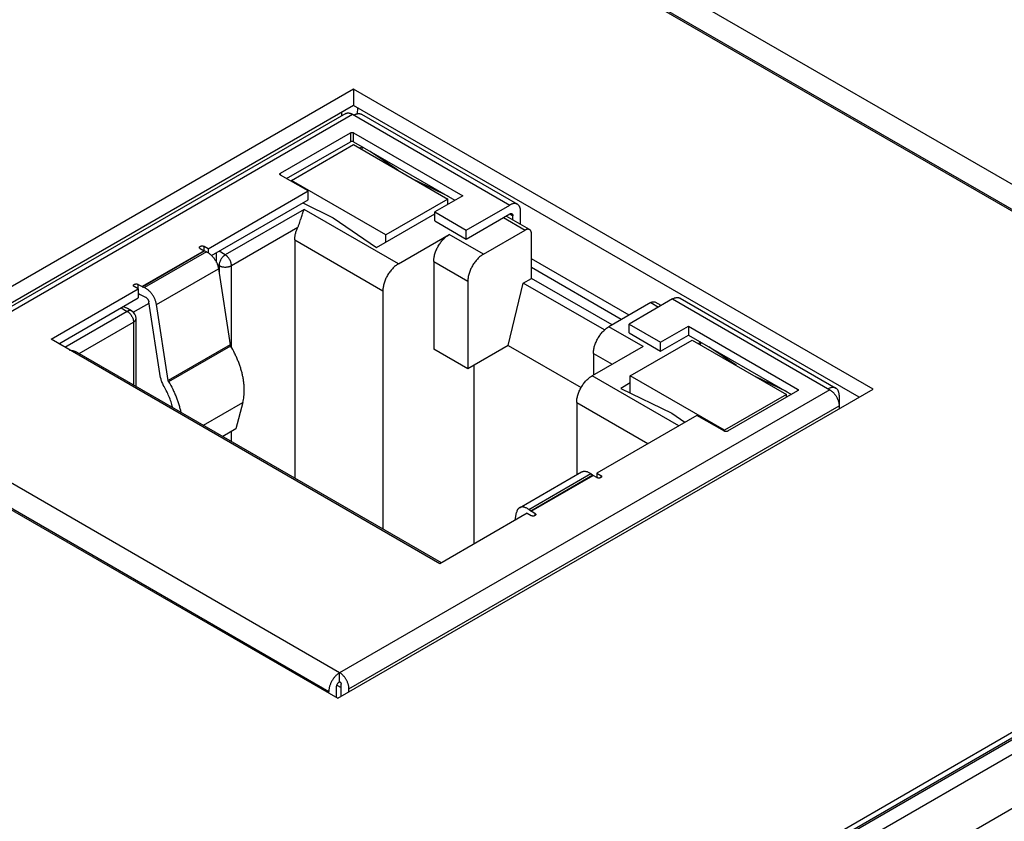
# Model space of a CAD drawing. Header units: inches. Extents: x 0 to 34, y 0 to 22.
# Tile 109 of 124: x 28.6 to 29.5, y 13.7 to 14.4. Entities that reach past the tile are written whole.
import ezdxf

# ---------------------------------------------------------------- set-up
doc = ezdxf.new("R2010")
doc.units = ezdxf.units.IN
doc.header["$LTSCALE"] = 1.87
doc.header["$MEASUREMENT"] = 0
doc.layers.get('0').update_dxf_attribs({"linetype": 'CONTINUOUS'})

msp = doc.modelspace()

# ---------------------------------------------------------------- linework, layer by layer
at = {"color": 7, "linetype": 'CONTINUOUS'}
for p, q in [((29.08104, 14.4429), (29.54767, 14.17347)), ((29.54939, 14.19643), (29.12067, 14.44396)), ((29.11093, 14.42709), (29.53964, 14.17955)), ((30.53551, 14.35863), (28.24309, 13.03502)), ((30.53797, 14.35839), (28.24555, 13.03477)), ((28.23376, 13.03476), (30.52167, 14.35577)), ((28.24881, 13.02375), (30.55707, 14.35651)), ((28.88007, 14.32706), (28.39924, 14.04943)), ((29.34671, 14.05763), (28.88007, 14.32706)), ((28.88007, 14.32706), (28.88007, 14.31236)), ((28.88007, 14.31236), (28.41196, 14.04209)), ((28.87308, 14.30519), (28.43295, 14.05107)), ((28.86924, 14.30611), (28.86919, 14.30295)), ((29.33398, 14.05028), (28.88007, 14.31236)), ((28.88345, 14.31041), (28.88337, 14.30499)), ((28.43885, 14.05048), (28.87898, 14.30461)), ((28.87898, 14.30461), (29.02027, 14.22303)), ((28.88727, 14.30449), (29.02716, 14.22372)), ((28.8144, 14.25156), (28.87731, 14.28789)), ((28.87731, 14.28789), (28.87731, 14.27986)), ((28.8801, 14.28789), (28.97809, 14.23131)), ((28.8801, 14.27986), (28.8801, 14.28789)), ((28.81997, 14.24674), (28.87731, 14.27986)), ((28.8801, 14.27986), (28.97113, 14.22729)), ((28.82442, 14.24514), (28.8801, 14.27728)), ((28.8801, 14.27728), (28.96473, 14.22842)), ((28.88789, 14.27536), (28.88567, 14.27407)), ((28.88742, 14.27306), (28.88826, 14.27514)), ((28.91987, 14.25432), (28.89501, 14.27125)), ((28.8144, 14.24996), (28.8144, 14.25156)), ((28.83917, 14.23565), (28.8144, 14.24996)), ((28.90905, 14.19627), (28.82442, 14.24514)), ((28.82442, 14.24417), (28.82442, 14.24514)), ((28.96541, 14.2306), (28.93609, 14.24495)), ((28.74939, 14.18381), (28.83917, 14.23565)), ((28.83917, 14.22762), (28.83917, 14.23565)), ((28.75264, 14.17765), (28.83917, 14.22762)), ((28.96473, 14.22842), (28.90905, 14.19627)), ((28.97809, 14.23131), (28.95304, 14.21685)), ((28.96473, 14.2236), (28.96473, 14.22842)), ((28.83556, 14.2191), (28.76485, 14.17827)), ((28.83442, 14.22487), (28.86184, 14.21145)), ((28.92033, 14.17015), (28.83556, 14.2191)), ((28.95304, 14.21685), (28.98129, 14.20053)), ((28.95304, 14.20881), (28.95304, 14.21685)), ((28.98129, 14.20053), (29.02027, 14.22303)), ((29.03001, 14.20561), (29.03001, 14.21741)), ((28.86184, 14.21145), (28.90067, 14.185)), ((28.90067, 14.185), (28.95304, 14.21524)), ((28.95304, 14.20881), (28.98129, 14.19249)), ((28.98129, 14.19249), (29.02027, 14.215)), ((29.0147, 14.21178), (29.03419, 14.20053)), ((29.03812, 14.20092), (29.01701, 14.21311)), ((29.02027, 14.215), (29.02305, 14.21339)), ((29.02305, 14.20962), (29.02305, 14.21339)), ((28.77041, 14.16863), (28.82999, 14.20302)), ((28.98129, 14.19249), (28.98129, 14.20053)), ((28.9966, 14.17883), (29.03419, 14.20053)), ((28.8272, 14.19177), (28.90641, 14.14604)), ((28.8272, 14.19177), (28.8272, 13.9779)), ((28.90905, 14.18984), (28.90905, 14.19627)), ((28.92033, 14.17015), (28.96598, 14.19651)), ((28.9966, 14.17883), (28.96598, 14.19651)), ((29.03975, 14.15714), (29.03975, 14.19732)), ((28.74582, 14.18186), (28.69014, 14.14971)), ((28.69033, 14.14962), (28.74601, 14.18176)), ((28.74791, 14.18098), (28.69223, 14.14883)), ((28.74234, 14.18387), (28.74582, 14.18186)), ((28.74939, 14.18381), (28.74582, 14.18588)), ((28.74582, 14.18186), (28.74582, 14.18588)), ((28.74582, 14.18186), (28.74601, 14.18176)), ((28.74791, 14.18098), (28.74601, 14.18176)), ((28.74939, 14.18381), (28.74939, 14.18022)), ((28.76485, 14.17827), (28.75928, 14.18148)), ((28.75705, 14.1713), (28.75705, 14.1802)), ((28.95206, 14.1724), (28.98268, 14.15472)), ((28.95206, 14.1724), (28.95206, 14.09365)), ((29.12745, 14.12418), (29.03975, 14.17482)), ((28.70314, 14.13353), (28.75882, 14.16568)), ((28.75782, 14.16947), (28.75928, 14.16863)), ((28.75882, 14.16568), (28.76928, 14.09749)), ((28.75928, 14.16863), (28.75928, 14.1627)), ((28.77041, 14.09516), (28.77041, 14.16863)), ((29.12049, 14.12016), (29.03975, 14.16678)), ((28.98268, 14.15472), (28.98268, 14.07597)), ((29.03244, 14.15292), (29.03975, 14.15714)), ((29.11214, 14.11534), (29.03975, 14.15714)), ((28.60839, 14.1024), (28.68676, 14.14765)), ((28.68676, 14.14765), (28.68318, 14.14971)), ((28.68666, 14.15172), (28.69014, 14.14971)), ((28.68666, 14.1477), (28.68666, 14.15172)), ((28.68676, 14.14765), (28.68676, 14.13961)), ((28.69033, 14.14962), (28.69014, 14.14971)), ((28.69033, 14.14962), (28.69223, 14.14883)), ((28.90641, 14.14604), (28.90641, 13.93217)), ((29.01887, 14.09686), (29.03244, 14.15292)), ((29.1054, 14.11079), (29.03244, 14.15292)), ((28.61535, 14.09838), (28.68676, 14.13961)), ((28.68676, 14.14363), (28.69014, 14.14168)), ((28.68801, 14.14291), (28.68676, 14.14218)), ((28.69014, 14.14168), (28.6913, 14.1411)), ((28.6913, 14.1411), (28.69319, 14.14031)), ((29.16642, 14.13865), (29.12745, 14.11614)), ((29.16642, 14.13865), (29.3077, 14.05707)), ((29.17331, 14.13933), (29.3132, 14.05856)), ((28.67131, 14.13069), (28.67687, 14.12748)), ((28.68081, 14.12787), (28.67695, 14.13009)), ((28.6823, 14.12675), (28.69647, 14.13493)), ((28.70677, 14.06775), (28.69631, 14.13594)), ((28.71361, 14.06534), (28.70314, 14.13353)), ((29.14693, 14.13543), (29.10935, 14.11373)), ((29.14693, 14.13543), (29.15389, 14.13141)), ((29.1562, 14.13275), (29.15087, 14.13582)), ((28.67687, 14.12748), (28.62092, 14.09517)), ((28.68475, 14.06015), (28.68475, 14.12105)), ((28.63364, 14.08966), (28.68244, 14.11783)), ((28.68244, 14.11783), (28.68244, 14.06148)), ((29.13997, 14.09605), (29.10935, 14.11373)), ((29.12745, 14.11614), (29.1557, 14.09983)), ((29.12745, 14.10811), (29.12745, 14.11614)), ((29.1557, 14.09983), (29.18076, 14.11429)), ((29.18076, 14.11429), (29.27875, 14.05771)), ((29.18076, 14.11429), (29.18076, 14.10626)), ((28.95749, 13.90083), (28.60839, 14.1024)), ((29.12745, 14.10811), (29.1557, 14.09179)), ((29.12842, 14.06961), (29.1841, 14.10176)), ((29.1557, 14.09179), (29.18076, 14.10626)), ((29.18076, 14.10626), (29.27318, 14.05289)), ((29.1841, 14.10176), (29.26873, 14.05289)), ((28.76928, 14.09749), (28.71361, 14.06534)), ((28.7697, 14.09638), (28.71402, 14.06424)), ((28.76928, 14.09749), (28.7697, 14.09638)), ((28.98268, 14.07597), (28.95206, 14.09365)), ((29.01887, 14.09686), (28.98268, 14.07597)), ((29.01887, 14.09686), (29.08434, 14.05906)), ((29.13997, 14.09605), (29.09432, 14.06969)), ((29.1557, 14.09179), (29.1557, 14.09983)), ((29.19189, 14.09983), (29.18967, 14.09854)), ((29.19142, 14.09753), (29.19226, 14.09962)), ((29.22387, 14.0788), (29.19901, 14.09572)), ((28.95908, 13.90175), (28.63195, 14.09064)), ((29.09543, 14.08962), (29.11214, 14.07998)), ((29.09543, 14.08962), (29.09543, 14.07033)), ((28.98825, 13.9186), (28.98825, 14.07918)), ((29.17213, 14.02476), (29.09432, 14.06969)), ((29.21305, 14.02075), (29.12842, 14.06961)), ((29.12842, 14.05424), (29.12842, 14.06961)), ((29.26941, 14.05507), (29.24009, 14.06943)), ((28.27002, 12.98744), (30.12686, 14.05955)), ((28.71402, 14.06424), (28.71361, 14.06534)), ((28.86587, 13.78), (29.34671, 14.05763)), ((29.12842, 14.06318), (29.12004, 14.05834)), ((29.12004, 14.05834), (29.16584, 14.03592)), ((29.27875, 14.05771), (29.27875, 14.05611)), ((28.39924, 14.04943), (28.86587, 13.78)), ((28.86757, 13.80295), (28.43885, 14.05048)), ((29.3077, 14.05707), (28.86757, 13.80295)), ((29.26873, 14.05289), (29.21305, 14.02075)), ((29.27875, 14.05611), (29.21583, 14.01978)), ((29.26873, 14.05032), (29.26873, 14.05289)), ((29.31605, 14.05225), (29.31605, 14.03993)), ((28.74526, 14.02521), (28.78064, 14.04564)), ((28.78064, 14.04564), (28.77432, 14.02204)), ((28.87592, 13.78848), (29.31605, 14.04261)), ((29.0804, 14.04558), (29.14429, 14.00869)), ((29.0804, 14.04558), (29.0804, 13.98075)), ((28.42911, 14.03361), (28.85783, 13.78607)), ((29.18827, 14.03409), (29.09849, 13.98225)), ((29.16584, 14.03592), (29.17759, 14.02792)), ((29.21305, 14.01978), (29.18827, 14.03409)), ((28.77432, 14.02204), (28.76253, 14.01524)), ((28.77041, 14.01069), (28.77041, 14.01979)), ((29.21305, 14.01978), (29.21305, 14.02075)), ((29.02911, 13.95113), (29.08478, 13.98328)), ((29.03734, 13.94956), (29.09302, 13.98171)), ((29.09492, 13.98031), (29.03924, 13.94816)), ((29.03943, 13.94804), (29.09511, 13.98018)), ((29.09302, 13.98171), (29.09492, 13.98031)), ((29.09492, 13.98031), (29.09511, 13.98018)), ((29.09859, 13.97817), (29.09511, 13.98018)), ((29.09849, 13.98225), (29.10207, 13.98018)), ((29.09849, 13.98225), (29.09849, 13.97823)), ((29.10207, 13.98018), (29.10207, 13.97818)), ((29.03586, 13.94608), (28.95749, 13.90083)), ((29.02513, 13.93989), (29.02643, 13.94687)), ((29.03586, 13.94608), (29.03943, 13.94402)), ((29.03924, 13.94816), (29.03734, 13.94956)), ((29.03943, 13.94804), (29.03924, 13.94816)), ((29.04291, 13.94603), (29.03943, 13.94804)), ((29.04291, 13.94603), (29.04291, 13.94402)), ((28.86757, 13.79491), (28.86757, 13.80295)), ((28.86896, 13.78179), (28.86896, 13.7925)), ((28.85783, 13.78465), (28.85783, 13.78607)), ((28.86479, 13.78063), (28.86479, 13.79009)), ((28.86513, 13.79182), (28.86896, 13.78961)), ((28.87592, 13.78581), (28.87592, 13.78848))]:
    msp.add_line(p, q, dxfattribs=at)
msp.add_arc((28.67687, 14.12105), 0.00787, 0.00001, 59.99839, dxfattribs=at)
for points, knots in [([(28.87308, 14.30519), (28.87327, 14.30531), (28.87368, 14.3055), (28.87435, 14.30568), (28.87506, 14.30576), (28.8758, 14.30574), (28.87658, 14.30561), (28.87737, 14.30537), (28.87819, 14.30504), (28.87872, 14.30476), (28.87898, 14.30461)], [0, 0, 0, 0, 0.10801, 0.218057, 0.331993, 0.45135, 0.577271, 0.710495, 0.851391, 1, 1, 1, 1]), ([(28.88038, 14.3038), (28.88069, 14.30398), (28.88131, 14.30431), (28.88225, 14.3047), (28.88318, 14.30497), (28.88409, 14.30512), (28.88496, 14.30515), (28.88578, 14.30506), (28.88656, 14.30484), (28.88704, 14.30462), (28.88727, 14.30449)], [0, 0, 0, 0, 0.148609, 0.289505, 0.42273, 0.54865, 0.668007, 0.781943, 0.89199, 1, 1, 1, 1]), ([(28.87731, 14.28789), (28.87741, 14.28795), (28.87762, 14.28804), (28.87796, 14.28815), (28.87832, 14.28821), (28.87871, 14.28823), (28.87909, 14.28821), (28.87946, 14.28815), (28.87979, 14.28804), (28.88, 14.28795), (28.8801, 14.28789)], [0, 0, 0, 0, 0.114155, 0.237327, 0.366976, 0.5, 0.633024, 0.762673, 0.885845, 1, 1, 1, 1]), ([(28.8801, 14.27986), (28.88, 14.27991), (28.87979, 14.28001), (28.87946, 14.28011), (28.87909, 14.28017), (28.87871, 14.2802), (28.87832, 14.28017), (28.87796, 14.28011), (28.87762, 14.28001), (28.87741, 14.27991), (28.87731, 14.27986)], [0, 0, 0, 0, 0.114155, 0.237327, 0.366976, 0.5, 0.633024, 0.762673, 0.885845, 1, 1, 1, 1]), ([(28.81382, 14.25076), (28.81382, 14.2508), (28.81383, 14.25087), (28.81386, 14.25099), (28.8139, 14.25109), (28.81397, 14.2512), (28.81405, 14.2513), (28.81419, 14.25143), (28.81431, 14.25152), (28.8144, 14.25156)], [0, 0, 0, 0, 0.10805, 0.218137, 0.332112, 0.45151, 0.57747, 0.710734, 1, 1, 1, 1]), ([(28.8144, 14.24996), (28.81431, 14.25001), (28.81419, 14.25009), (28.81405, 14.25022), (28.81397, 14.25032), (28.8139, 14.25043), (28.81386, 14.25054), (28.81383, 14.25065), (28.81382, 14.25072), (28.81382, 14.25076)], [0, 0, 0, 0, 0.289266, 0.42253, 0.54849, 0.667888, 0.781863, 0.89195, 1, 1, 1, 1]), ([(28.82999, 14.20302), (28.83017, 14.2034), (28.83051, 14.20417), (28.83098, 14.20533), (28.83141, 14.20649), (28.83195, 14.20802), (28.83244, 14.20952), (28.8329, 14.21099), (28.83333, 14.21237), (28.83383, 14.21401), (28.83433, 14.21558), (28.83472, 14.21675), (28.83499, 14.21758), (28.83527, 14.21835), (28.83546, 14.21885), (28.83556, 14.2191)], [0, 0, 0, 0, 0.07374, 0.147563, 0.220781, 0.29288, 0.43235, 0.499272, 0.564124, 0.687249, 0.801185, 0.854585, 0.90555, 0.954036, 1, 1, 1, 1]), ([(29.02716, 14.22372), (29.02693, 14.22385), (29.02645, 14.22407), (29.02567, 14.22429), (29.02485, 14.22438), (29.02398, 14.22435), (29.02307, 14.2242), (29.02214, 14.22393), (29.0212, 14.22354), (29.02058, 14.22321), (29.02027, 14.22303)], [0, 0, 0, 0, 0.10801, 0.218057, 0.331993, 0.45135, 0.57727, 0.710495, 0.851391, 1, 1, 1, 1]), ([(29.03001, 14.21741), (29.03001, 14.21777), (29.02998, 14.21847), (29.02984, 14.21948), (29.02961, 14.22042), (29.02929, 14.22128), (29.02888, 14.22205), (29.02839, 14.22272), (29.02782, 14.22328), (29.02738, 14.22359), (29.02716, 14.22372)], [0, 0, 0, 0, 0.148606, 0.2895, 0.422723, 0.548642, 0.668, 0.781938, 0.891987, 1, 1, 1, 1]), ([(29.02027, 14.215), (29.02044, 14.2151), (29.0207, 14.21522), (29.02107, 14.21533), (29.02133, 14.21537), (29.02158, 14.21538), (29.02181, 14.21536), (29.02203, 14.21529), (29.02217, 14.21523), (29.02224, 14.21519)], [0, 0, 0, 0, 0.289276, 0.422544, 0.548505, 0.6679, 0.781873, 0.891955, 1, 1, 1, 1]), ([(29.02224, 14.21519), (29.0223, 14.21516), (29.02242, 14.21507), (29.02259, 14.21491), (29.02273, 14.21472), (29.02285, 14.2145), (29.02294, 14.21425), (29.02303, 14.21388), (29.02305, 14.21359), (29.02305, 14.21339)], [0, 0, 0, 0, 0.108048, 0.218132, 0.332106, 0.451503, 0.577463, 0.710729, 1, 1, 1, 1]), ([(28.8272, 14.19177), (28.8272, 14.19221), (28.82724, 14.19311), (28.82737, 14.19447), (28.8276, 14.19586), (28.82791, 14.19728), (28.82831, 14.19872), (28.82895, 14.20066), (28.82955, 14.20209), (28.82999, 14.20302)], [0, 0, 0, 0, 0.112869, 0.229962, 0.350977, 0.475542, 0.603228, 0.73356, 1, 1, 1, 1]), ([(29.03812, 14.20092), (29.03799, 14.201), (29.03772, 14.20112), (29.03728, 14.20125), (29.0368, 14.2013), (29.03631, 14.20128), (29.03579, 14.2012), (29.03526, 14.20104), (29.03472, 14.20082), (29.03436, 14.20063), (29.03419, 14.20053)], [0, 0, 0, 0, 0.10801, 0.218057, 0.331993, 0.45135, 0.57727, 0.710495, 0.85139, 1, 1, 1, 1]), ([(29.03975, 14.19732), (29.03975, 14.19752), (29.03974, 14.19792), (29.03966, 14.1985), (29.03953, 14.19904), (29.03934, 14.19953), (29.03911, 14.19997), (29.03883, 14.20035), (29.0385, 14.20067), (29.03825, 14.20085), (29.03812, 14.20092)], [0, 0, 0, 0, 0.148607, 0.2895, 0.422723, 0.548642, 0.668, 0.781938, 0.891987, 1, 1, 1, 1]), ([(28.95206, 14.1724), (28.95206, 14.17294), (28.95211, 14.17404), (28.95231, 14.17572), (28.95265, 14.17744), (28.95311, 14.17919), (28.95369, 14.18095), (28.95439, 14.1827), (28.95521, 14.18444), (28.95612, 14.18613), (28.95713, 14.18777), (28.95823, 14.18934), (28.9594, 14.19083), (28.96063, 14.19222), (28.96191, 14.19349), (28.96324, 14.19464), (28.96458, 14.19565), (28.96551, 14.19624), (28.96598, 14.19651)], [0, 0, 0, 0, 0.055837, 0.114176, 0.174779, 0.237348, 0.301543, 0.366986, 0.433276, 0.499994, 0.566712, 0.633002, 0.698447, 0.762643, 0.825214, 0.885819, 0.944161, 1, 1, 1, 1]), ([(28.74162, 14.18487), (28.74162, 14.18492), (28.74163, 14.18502), (28.74166, 14.18515), (28.74172, 14.18529), (28.7418, 14.18542), (28.74191, 14.18555), (28.74208, 14.18571), (28.74223, 14.18582), (28.74234, 14.18588)], [0, 0, 0, 0, 0.10805, 0.218137, 0.332113, 0.45151, 0.57747, 0.710735, 1, 1, 1, 1]), ([(28.74234, 14.18387), (28.74223, 14.18393), (28.74208, 14.18404), (28.74191, 14.1842), (28.7418, 14.18433), (28.74172, 14.18446), (28.74166, 14.18459), (28.74163, 14.18473), (28.74162, 14.18483), (28.74162, 14.18487)], [0, 0, 0, 0, 0.289265, 0.42253, 0.54849, 0.667887, 0.781863, 0.89195, 1, 1, 1, 1]), ([(28.74234, 14.18588), (28.74246, 14.18595), (28.74272, 14.18607), (28.74314, 14.1862), (28.7436, 14.18628), (28.74408, 14.1863), (28.74456, 14.18628), (28.74501, 14.1862), (28.74544, 14.18607), (28.7457, 14.18595), (28.74582, 14.18588)], [0, 0, 0, 0, 0.114155, 0.237326, 0.366976, 0.5, 0.633024, 0.762674, 0.885845, 1, 1, 1, 1]), ([(28.74791, 14.18098), (28.74822, 14.18085), (28.74885, 14.18055), (28.74977, 14.18001), (28.75069, 14.17937), (28.7516, 14.17864), (28.75248, 14.17783), (28.75334, 14.17693), (28.75415, 14.17597), (28.75493, 14.17495), (28.75565, 14.17387), (28.75632, 14.17275), (28.75692, 14.17159), (28.75746, 14.17042), (28.75792, 14.16923), (28.75831, 14.16804), (28.75861, 14.16686), (28.75876, 14.16607), (28.75882, 14.16568)], [0, 0, 0, 0, 0.052162, 0.106964, 0.164281, 0.22392, 0.285629, 0.349112, 0.414034, 0.480032, 0.546725, 0.613715, 0.680602, 0.746987, 0.81248, 0.876707, 0.939319, 1, 1, 1, 1]), ([(28.76485, 14.17827), (28.76466, 14.17816), (28.76429, 14.17792), (28.76375, 14.17752), (28.76322, 14.17706), (28.76253, 14.17637), (28.76172, 14.17541), (28.76088, 14.17413), (28.76019, 14.17276), (28.75976, 14.17158), (28.75951, 14.17064), (28.75938, 14.16995), (28.7593, 14.16928), (28.75928, 14.16884), (28.75928, 14.16863)], [0, 0, 0, 0, 0.055852, 0.114207, 0.174825, 0.237411, 0.367022, 0.500006, 0.632989, 0.762598, 0.825182, 0.885798, 0.94415, 1, 1, 1, 1]), ([(28.77041, 14.16863), (28.77041, 14.16884), (28.77039, 14.16928), (28.77031, 14.16995), (28.77018, 14.17064), (28.76993, 14.17158), (28.7695, 14.17276), (28.76881, 14.17413), (28.76797, 14.17541), (28.76716, 14.17637), (28.76647, 14.17706), (28.76594, 14.17752), (28.7654, 14.17792), (28.76503, 14.17816), (28.76485, 14.17827)], [0, 0, 0, 0, 0.05585, 0.114202, 0.174818, 0.237402, 0.367011, 0.499994, 0.632978, 0.762589, 0.825175, 0.885793, 0.944148, 1, 1, 1, 1]), ([(28.9966, 14.17883), (28.99614, 14.17856), (28.99521, 14.17797), (28.99386, 14.17696), (28.99254, 14.17581), (28.99125, 14.17453), (28.99002, 14.17315), (28.98885, 14.17166), (28.98776, 14.17009), (28.98675, 14.16845), (28.98583, 14.16676), (28.98502, 14.16502), (28.98431, 14.16327), (28.98373, 14.16151), (28.98327, 14.15976), (28.98293, 14.15804), (28.98273, 14.15636), (28.98268, 14.15526), (28.98268, 14.15472)], [0, 0, 0, 0, 0.055839, 0.114181, 0.174786, 0.237357, 0.301553, 0.366998, 0.433288, 0.500006, 0.566724, 0.633014, 0.698457, 0.762652, 0.825221, 0.885824, 0.944163, 1, 1, 1, 1]), ([(28.75928, 14.16863), (28.75946, 14.16852), (28.75986, 14.16831), (28.76048, 14.16805), (28.76114, 14.16782), (28.76208, 14.16757), (28.76332, 14.16735), (28.76485, 14.16727), (28.76637, 14.16735), (28.76761, 14.16757), (28.76855, 14.16782), (28.76921, 14.16805), (28.76984, 14.16831), (28.77023, 14.16852), (28.77041, 14.16863)], [0, 0, 0, 0, 0.055852, 0.114206, 0.174823, 0.237408, 0.367017, 0.5, 0.632983, 0.762592, 0.825177, 0.885794, 0.944148, 1, 1, 1, 1]), ([(28.92033, 14.17015), (28.91986, 14.16988), (28.91893, 14.16929), (28.91758, 14.16828), (28.91626, 14.16713), (28.91497, 14.16585), (28.91374, 14.16447), (28.91257, 14.16298), (28.91148, 14.16141), (28.91047, 14.15977), (28.90955, 14.15808), (28.90874, 14.15634), (28.90804, 14.15459), (28.90745, 14.15283), (28.90699, 14.15108), (28.90666, 14.14936), (28.90645, 14.14768), (28.90641, 14.14658), (28.90641, 14.14604)], [0, 0, 0, 0, 0.055839, 0.114181, 0.174786, 0.237357, 0.301553, 0.366998, 0.433288, 0.500006, 0.566724, 0.633014, 0.698457, 0.762652, 0.825221, 0.885824, 0.944163, 1, 1, 1, 1]), ([(28.68246, 14.15072), (28.68246, 14.15076), (28.68247, 14.15086), (28.6825, 14.151), (28.68256, 14.15113), (28.68265, 14.15127), (28.68275, 14.15139), (28.68292, 14.15156), (28.68307, 14.15166), (28.68318, 14.15172)], [0, 0, 0, 0, 0.10805, 0.218137, 0.332113, 0.45151, 0.57747, 0.710735, 1, 1, 1, 1]), ([(28.68318, 14.14971), (28.68307, 14.14978), (28.68292, 14.14988), (28.68275, 14.15004), (28.68265, 14.15017), (28.68256, 14.1503), (28.6825, 14.15044), (28.68247, 14.15058), (28.68246, 14.15067), (28.68246, 14.15072)], [0, 0, 0, 0, 0.289265, 0.42253, 0.54849, 0.667887, 0.781863, 0.89195, 1, 1, 1, 1]), ([(28.68318, 14.15172), (28.6833, 14.15179), (28.68356, 14.15191), (28.68398, 14.15204), (28.68444, 14.15212), (28.68492, 14.15215), (28.6854, 14.15212), (28.68586, 14.15204), (28.68628, 14.15191), (28.68654, 14.15179), (28.68666, 14.15172)], [0, 0, 0, 0, 0.114155, 0.237326, 0.366976, 0.5, 0.633024, 0.762674, 0.885845, 1, 1, 1, 1]), ([(28.70314, 14.13353), (28.70308, 14.13392), (28.70293, 14.13471), (28.70263, 14.13589), (28.70224, 14.13708), (28.70178, 14.13827), (28.70125, 14.13945), (28.70064, 14.1406), (28.69998, 14.14172), (28.69925, 14.1428), (28.69848, 14.14382), (28.69766, 14.14479), (28.6968, 14.14568), (28.69592, 14.14649), (28.69501, 14.14722), (28.69409, 14.14786), (28.69317, 14.1484), (28.69254, 14.1487), (28.69223, 14.14883)], [0, 0, 0, 0, 0.060681, 0.123293, 0.18752, 0.253013, 0.319398, 0.386285, 0.453275, 0.519968, 0.585966, 0.650888, 0.714371, 0.77608, 0.835719, 0.893036, 0.947838, 1, 1, 1, 1]), ([(28.69319, 14.14031), (28.69338, 14.14024), (28.69374, 14.14004), (28.69426, 14.13965), (28.69476, 14.13916), (28.69521, 14.13859), (28.6956, 14.13797), (28.69593, 14.13731), (28.69617, 14.13663), (28.69628, 14.13617), (28.69631, 14.13594)], [0, 0, 0, 0, 0.10692, 0.22386, 0.349054, 0.479988, 0.613688, 0.746978, 0.876709, 1, 1, 1, 1]), ([(29.16642, 14.13865), (29.16673, 14.13883), (29.16735, 14.13915), (29.1683, 14.13954), (29.16923, 14.13981), (29.17013, 14.13996), (29.171, 14.13999), (29.17183, 14.1399), (29.17261, 14.13968), (29.17308, 14.13946), (29.17331, 14.13933)], [0, 0, 0, 0, 0.148609, 0.289505, 0.42273, 0.54865, 0.668007, 0.781943, 0.89199, 1, 1, 1, 1]), ([(28.67695, 14.13009), (28.67664, 14.13027), (28.676, 14.1306), (28.67499, 14.13101), (28.67395, 14.13134), (28.67323, 14.13152), (28.67287, 14.13159)], [0, 0, 0, 0, 0.245103, 0.494009, 0.745879, 1, 1, 1, 1]), ([(28.68081, 14.12787), (28.68068, 14.12794), (28.68041, 14.12807), (28.67996, 14.12819), (28.67949, 14.12824), (28.679, 14.12823), (28.67848, 14.12814), (28.67795, 14.12799), (28.67741, 14.12776), (28.67705, 14.12758), (28.67687, 14.12748)], [0, 0, 0, 0, 0.10801, 0.218057, 0.331993, 0.45135, 0.57727, 0.710495, 0.85139, 1, 1, 1, 1]), ([(29.14693, 14.13543), (29.14711, 14.13554), (29.14747, 14.13572), (29.14801, 14.13594), (29.14854, 14.1361), (29.14905, 14.13618), (29.14955, 14.1362), (29.15002, 14.13615), (29.15047, 14.13603), (29.15074, 14.1359), (29.15087, 14.13582)], [0, 0, 0, 0, 0.14861, 0.289505, 0.42273, 0.54865, 0.668007, 0.781943, 0.89199, 1, 1, 1, 1]), ([(28.67687, 14.12748), (28.67706, 14.12737), (28.67743, 14.12713), (28.67797, 14.12673), (28.6785, 14.12627), (28.67919, 14.12558), (28.68, 14.12461), (28.68084, 14.12333), (28.68153, 14.12197), (28.68196, 14.12079), (28.68221, 14.11985), (28.68234, 14.11916), (28.68242, 14.11849), (28.68244, 14.11805), (28.68244, 14.11783)], [0, 0, 0, 0, 0.055852, 0.114207, 0.174825, 0.237411, 0.367022, 0.500006, 0.632989, 0.762598, 0.825182, 0.885798, 0.94415, 1, 1, 1, 1]), ([(28.68244, 14.11783), (28.68262, 14.11794), (28.68296, 14.11815), (28.68342, 14.11851), (28.68382, 14.11889), (28.68415, 14.11929), (28.68442, 14.11972), (28.68461, 14.12015), (28.68472, 14.1206), (28.68475, 14.1209), (28.68475, 14.12105)], [0, 0, 0, 0, 0.148603, 0.289494, 0.422716, 0.548635, 0.667994, 0.781934, 0.891985, 1, 1, 1, 1]), ([(29.09543, 14.08962), (29.09543, 14.09016), (29.09548, 14.09126), (29.09568, 14.09294), (29.09602, 14.09466), (29.09648, 14.09641), (29.09706, 14.09817), (29.09776, 14.09992), (29.09858, 14.10166), (29.09949, 14.10335), (29.1005, 14.10499), (29.1016, 14.10656), (29.10277, 14.10805), (29.104, 14.10944), (29.10528, 14.11071), (29.10661, 14.11186), (29.10795, 14.11287), (29.10888, 14.11346), (29.10935, 14.11373)], [0, 0, 0, 0, 0.055837, 0.114176, 0.174779, 0.237348, 0.301543, 0.366986, 0.433276, 0.499994, 0.566712, 0.633002, 0.698447, 0.762643, 0.825214, 0.885819, 0.944161, 1, 1, 1, 1]), ([(28.62511, 14.09276), (28.62575, 14.09267), (28.6267, 14.0925), (28.62793, 14.09221), (28.62882, 14.09196), (28.62967, 14.09168), (28.63048, 14.09136), (28.63124, 14.09102), (28.63172, 14.09077), (28.63195, 14.09063)], [0, 0, 0, 0, 0.269254, 0.400253, 0.5283, 0.652916, 0.773536, 0.889491, 1, 1, 1, 1]), ([(28.78064, 14.04564), (28.78087, 14.0465), (28.78127, 14.04828), (28.78169, 14.05103), (28.78193, 14.05391), (28.78199, 14.0569), (28.78188, 14.05999), (28.7816, 14.06317), (28.78113, 14.06641), (28.7805, 14.06972), (28.7797, 14.07307), (28.77873, 14.07644), (28.77759, 14.07983), (28.77631, 14.08321), (28.77487, 14.08657), (28.77275, 14.09102), (28.77097, 14.09426), (28.7697, 14.09638)], [0, 0, 0, 0, 0.050323, 0.102616, 0.156896, 0.213139, 0.271293, 0.331278, 0.392986, 0.456292, 0.52105, 0.587098, 0.654262, 0.722354, 0.791182, 0.860541, 1, 1, 1, 1]), ([(28.70677, 14.06775), (28.70686, 14.06719), (28.7071, 14.06607), (28.70764, 14.0644), (28.70835, 14.06273), (28.70893, 14.06166), (28.70925, 14.06114)], [0, 0, 0, 0, 0.237229, 0.485455, 0.741049, 1, 1, 1, 1]), ([(29.0804, 14.04558), (29.0804, 14.04612), (29.08045, 14.04722), (29.08065, 14.0489), (29.08098, 14.05062), (29.08144, 14.05236), (29.08203, 14.05412), (29.08273, 14.05588), (29.08354, 14.05761), (29.08446, 14.05931), (29.08547, 14.06095), (29.08657, 14.06252), (29.08773, 14.06401), (29.08897, 14.06539), (29.09025, 14.06667), (29.09157, 14.06782), (29.09292, 14.06883), (29.09385, 14.06942), (29.09432, 14.06969)], [0, 0, 0, 0, 0.055837, 0.114176, 0.174779, 0.237348, 0.301543, 0.366986, 0.433276, 0.499994, 0.566712, 0.633002, 0.698447, 0.762643, 0.825214, 0.885819, 0.944161, 1, 1, 1, 1]), ([(28.71765, 14.04115), (28.71723, 14.04286), (28.71622, 14.04628), (28.71431, 14.05133), (28.71199, 14.05632), (28.7102, 14.05955), (28.70925, 14.06114)], [0, 0, 0, 0, 0.242221, 0.491225, 0.744652, 1, 1, 1, 1]), ([(28.71402, 14.06424), (28.71532, 14.06207), (28.71714, 14.05875), (28.71929, 14.0542), (28.72075, 14.05076), (28.72205, 14.04731), (28.72319, 14.04385), (28.72415, 14.0404), (28.72469, 14.0381), (28.72493, 14.03695)], [0, 0, 0, 0, 0.256808, 0.384495, 0.511155, 0.636399, 0.759855, 0.881166, 1, 1, 1, 1]), ([(29.27875, 14.05771), (29.27884, 14.05767), (29.27896, 14.05758), (29.27909, 14.05745), (29.27918, 14.05735), (29.27924, 14.05724), (29.27929, 14.05714), (29.27932, 14.05702), (29.27933, 14.05695), (29.27933, 14.05691)], [0, 0, 0, 0, 0.289266, 0.42253, 0.54849, 0.667888, 0.781863, 0.89195, 1, 1, 1, 1]), ([(29.3132, 14.05856), (29.31297, 14.05869), (29.3125, 14.05891), (29.31172, 14.05913), (29.31089, 14.05922), (29.31002, 14.05919), (29.30912, 14.05904), (29.30819, 14.05877), (29.30724, 14.05838), (29.30662, 14.05806), (29.30631, 14.05788)], [0, 0, 0, 0, 0.10801, 0.218057, 0.331993, 0.45135, 0.57727, 0.710495, 0.851391, 1, 1, 1, 1]), ([(29.31605, 14.05225), (29.31605, 14.05261), (29.31603, 14.05331), (29.31589, 14.05432), (29.31566, 14.05526), (29.31534, 14.05612), (29.31493, 14.05689), (29.31443, 14.05756), (29.31386, 14.05812), (29.31343, 14.05843), (29.3132, 14.05856)], [0, 0, 0, 0, 0.148606, 0.2895, 0.422723, 0.548642, 0.668, 0.781938, 0.891987, 1, 1, 1, 1]), ([(29.27933, 14.05691), (29.27933, 14.05687), (29.27932, 14.0568), (29.27929, 14.05669), (29.27924, 14.05658), (29.27918, 14.05647), (29.27909, 14.05637), (29.27896, 14.05624), (29.27884, 14.05616), (29.27875, 14.05611)], [0, 0, 0, 0, 0.10805, 0.218137, 0.332112, 0.45151, 0.57747, 0.710734, 1, 1, 1, 1]), ([(29.3077, 14.05707), (29.30798, 14.05691), (29.30854, 14.05656), (29.30935, 14.05595), (29.31014, 14.05526), (29.31091, 14.05449), (29.31165, 14.05366), (29.31235, 14.05277), (29.31301, 14.05183), (29.31362, 14.05084), (29.31417, 14.04983), (29.31466, 14.04879), (29.31508, 14.04773), (29.31543, 14.04668), (29.3157, 14.04563), (29.3159, 14.0446), (29.31603, 14.04359), (29.31605, 14.04293), (29.31605, 14.04261)], [0, 0, 0, 0, 0.05584, 0.114181, 0.174786, 0.237357, 0.301553, 0.366998, 0.433288, 0.500006, 0.566724, 0.633014, 0.698457, 0.762652, 0.825221, 0.885824, 0.944163, 1, 1, 1, 1]), ([(29.21583, 14.01978), (29.21574, 14.01973), (29.21553, 14.01963), (29.21519, 14.01953), (29.21482, 14.01946), (29.21444, 14.01944), (29.21406, 14.01946), (29.21369, 14.01953), (29.21335, 14.01963), (29.21315, 14.01973), (29.21305, 14.01978)], [0, 0, 0, 0, 0.114155, 0.237327, 0.366976, 0.5, 0.633024, 0.762673, 0.885845, 1, 1, 1, 1]), ([(29.08478, 13.98328), (29.08492, 13.98336), (29.08519, 13.9835), (29.08562, 13.98367), (29.08608, 13.9838), (29.08671, 13.98391), (29.08755, 13.98395), (29.08861, 13.98382), (29.0897, 13.98353), (29.09081, 13.98308), (29.09193, 13.98247), (29.09266, 13.98198), (29.09302, 13.98171)], [0, 0, 0, 0, 0.051904, 0.104151, 0.157075, 0.210987, 0.322761, 0.441409, 0.56812, 0.703484, 0.847567, 1, 1, 1, 1]), ([(29.10279, 13.97918), (29.10279, 13.97911), (29.10277, 13.97897), (29.10269, 13.97876), (29.10256, 13.97856), (29.10238, 13.97838), (29.10215, 13.97822), (29.10189, 13.97807), (29.10159, 13.97795), (29.10127, 13.97786), (29.10093, 13.97779), (29.10057, 13.97776), (29.10021, 13.97775), (29.09985, 13.97778), (29.0995, 13.97784), (29.09917, 13.97792), (29.09887, 13.97803), (29.09868, 13.97812), (29.09859, 13.97817)], [0, 0, 0, 0, 0.042816, 0.0874, 0.135184, 0.187094, 0.243541, 0.304498, 0.369596, 0.438204, 0.509501, 0.582537, 0.656279, 0.729667, 0.801655, 0.871258, 0.937606, 1, 1, 1, 1]), ([(29.10207, 13.98018), (29.10218, 13.98012), (29.10233, 13.98002), (29.1025, 13.97985), (29.1026, 13.97973), (29.10269, 13.97959), (29.10275, 13.97946), (29.10278, 13.97932), (29.10279, 13.97923), (29.10279, 13.97918)], [0, 0, 0, 0, 0.289265, 0.42253, 0.54849, 0.667887, 0.781864, 0.89195, 1, 1, 1, 1]), ([(29.02911, 13.95113), (29.02893, 13.95103), (29.0286, 13.95081), (29.02815, 13.95042), (29.02774, 13.94996), (29.02738, 13.94945), (29.02706, 13.94888), (29.0267, 13.94803), (29.02652, 13.94734), (29.02643, 13.94687)], [0, 0, 0, 0, 0.113776, 0.228787, 0.346205, 0.46708, 0.592303, 0.722584, 1, 1, 1, 1]), ([(29.03734, 13.94956), (29.03698, 13.94983), (29.03625, 13.95032), (29.03513, 13.95093), (29.03402, 13.95138), (29.03293, 13.95168), (29.03188, 13.9518), (29.03103, 13.95176), (29.0304, 13.95165), (29.02995, 13.95152), (29.02951, 13.95135), (29.02924, 13.95121), (29.02911, 13.95113)], [0, 0, 0, 0, 0.152433, 0.296516, 0.43188, 0.558591, 0.677239, 0.789013, 0.842925, 0.895849, 0.948096, 1, 1, 1, 1]), ([(29.04363, 13.94502), (29.04363, 13.94495), (29.04361, 13.94481), (29.04353, 13.9446), (29.0434, 13.9444), (29.04322, 13.94422), (29.04299, 13.94406), (29.04273, 13.94392), (29.04243, 13.9438), (29.04211, 13.9437), (29.04177, 13.94364), (29.04141, 13.9436), (29.04105, 13.9436), (29.04069, 13.94362), (29.04035, 13.94368), (29.04002, 13.94376), (29.03971, 13.94387), (29.03952, 13.94397), (29.03943, 13.94402)], [0, 0, 0, 0, 0.042816, 0.0874, 0.135184, 0.187094, 0.243541, 0.304498, 0.369596, 0.438204, 0.509501, 0.582537, 0.656279, 0.729667, 0.801655, 0.871258, 0.937606, 1, 1, 1, 1]), ([(29.04291, 13.94603), (29.04302, 13.94596), (29.04317, 13.94586), (29.04334, 13.9457), (29.04345, 13.94557), (29.04353, 13.94544), (29.04359, 13.9453), (29.04363, 13.94516), (29.04363, 13.94507), (29.04363, 13.94502)], [0, 0, 0, 0, 0.289265, 0.42253, 0.54849, 0.667887, 0.781864, 0.89195, 1, 1, 1, 1]), ([(28.86757, 13.80295), (28.86724, 13.80276), (28.86659, 13.80234), (28.86565, 13.80163), (28.86472, 13.80083), (28.86382, 13.79994), (28.86296, 13.79897), (28.86214, 13.79793), (28.86138, 13.79683), (28.86067, 13.79568), (28.86003, 13.79449), (28.85946, 13.79328), (28.85897, 13.79205), (28.85856, 13.79082), (28.85824, 13.78959), (28.858, 13.78839), (28.85786, 13.78722), (28.85783, 13.78645), (28.85783, 13.78607)], [0, 0, 0, 0, 0.05584, 0.114181, 0.174786, 0.237357, 0.301553, 0.366998, 0.433288, 0.500006, 0.566724, 0.633014, 0.698457, 0.762652, 0.825221, 0.885824, 0.944163, 1, 1, 1, 1]), ([(28.87592, 13.78848), (28.87592, 13.7888), (28.87589, 13.78946), (28.87577, 13.79047), (28.87557, 13.7915), (28.87529, 13.79255), (28.87494, 13.79361), (28.87452, 13.79466), (28.87404, 13.7957), (28.87349, 13.79672), (28.87288, 13.7977), (28.87222, 13.79864), (28.87152, 13.79953), (28.87078, 13.80037), (28.87001, 13.80113), (28.86922, 13.80182), (28.86841, 13.80243), (28.86785, 13.80278), (28.86757, 13.80295)], [0, 0, 0, 0, 0.055837, 0.114176, 0.174779, 0.237348, 0.301543, 0.366986, 0.433276, 0.499994, 0.566712, 0.633002, 0.698447, 0.762643, 0.825214, 0.885819, 0.94416, 1, 1, 1, 1]), ([(28.86479, 13.79009), (28.86479, 13.79031), (28.86483, 13.79077), (28.86499, 13.79146), (28.86525, 13.79216), (28.86559, 13.79284), (28.86601, 13.79348), (28.86649, 13.79405), (28.867, 13.79454), (28.86738, 13.7948), (28.86757, 13.79491)], [0, 0, 0, 0, 0.114151, 0.237321, 0.36697, 0.499994, 0.633019, 0.76267, 0.885844, 1, 1, 1, 1]), ([(28.86757, 13.79491), (28.86767, 13.79485), (28.86785, 13.79472), (28.86811, 13.79448), (28.86835, 13.79419), (28.86856, 13.79387), (28.86873, 13.79353), (28.86886, 13.79318), (28.86894, 13.79284), (28.86896, 13.79261), (28.86896, 13.7925)], [0, 0, 0, 0, 0.114156, 0.23733, 0.366981, 0.500006, 0.63303, 0.762679, 0.885849, 1, 1, 1, 1])]:
    msp.add_open_spline(points, degree=3, knots=knots, dxfattribs=at)

doc.saveas('drawing.dxf')
